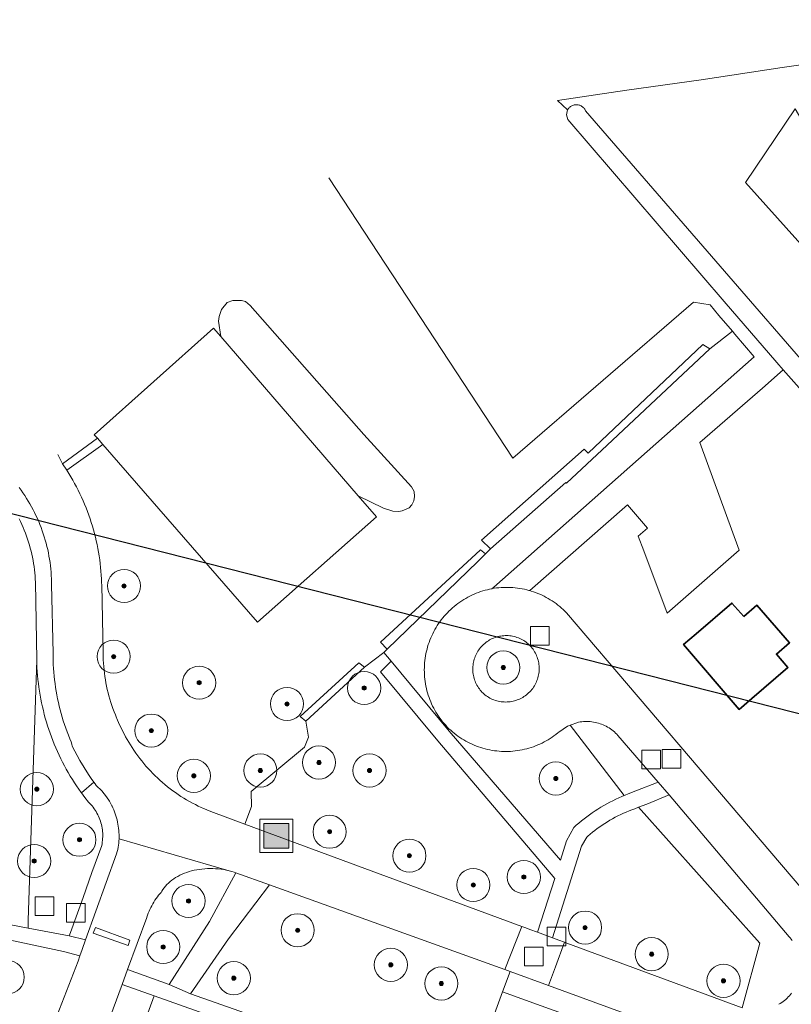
# Model space of a CAD drawing. Extents: x 154222 to 160093, y 456746 to 462495.
# Tile 235 of 254: x 158689 to 158782, y 461291 to 461410. Entities that reach past the tile are written whole.
import ezdxf

# ---------------------------------------------------------------- set-up
doc = ezdxf.new("R2010")
doc.units = 0
doc.header["$LTSCALE"] = 0.75
doc.layers.get('0').update_dxf_attribs({"linetype": 'CONTINUOUS'})
doc.layers.get('DEFPOINTS').update_dxf_attribs({"linetype": 'CONTINUOUS'})
for name, color, linetype, lineweight in [('B-XX-GR-BEPLANTING_CULTUUR_BODEMBEDEKKER-GV', 252, 'CONTINUOUS', 18), ('B-XX-GR-BEPLANTING_CULTUUR_BOSPLANTSOEN-GV', 252, 'CONTINUOUS', 18), ('B-XX-GR-BEPLANTING_CULTUUR_HEESTERS-GV', 252, 'CONTINUOUS', 18), ('B-XX-GR-BOOM-S', 252, 'CONTINUOUS', 25), ('B-XX-GR-HAAG-GV', 252, 'CONTINUOUS', 13), ('B-XX-IE-MEUBILAIR_WEGMEUBILAIR-S', 252, 'CONTINUOUS', 25), ('B-XX-OG-BEBOUWING-GV', 6, 'CONTINUOUS', 35), ('B-XX-OG-TERREIN_CULTUURSCHEIDING-GV', 252, 'CONTINUOUS', 18), ('B-XX-OG-TERREIN_ERF-GV', 252, 'CONTINUOUS', 18), ('B-XX-OG-WATER_GREPPEL-GV', 252, 'CONTINUOUS', 18), ('B-XX-RI-GWA_RIOOLPUT-S', 252, 'CONTINUOUS', 25), ('B-XX-VH-VERHARDING_BETON-GV', 252, 'CONTINUOUS', 18), ('B-XX-VH-VERHARDING_BETONSTRAATSTEEN-GV', 252, 'CONTINUOUS', 18), ('B-XX-VH-VERHARDING_STRAATBAKSTEEN-GV', 252, 'CONTINUOUS', 18), ('B-XX-VH-VERHARDING_TEGEL-GV', 252, 'CONTINUOUS', 18)]:
    doc.layers.add(name, color=color, linetype=linetype, lineweight=lineweight)

# ---------------------------------------------------------------- blocks, each defined once
blk = doc.blocks.new('SIE-WEG_AFVALBAK-SO')
at = {"linetype": 'ByBlock', "lineweight": 18}
h = blk.add_hatch(color=0, dxfattribs=at)
h.dxf.hatch_style = 1
h.paths.add_polyline_path([(-1.5, -1.5), (1.5, -1.5), (1.5, 1.5), (-1.5, 1.5)])
at = {"color": 0, "linetype": 'ByBlock', "lineweight": 18}
for points in [[(-2, -2), (2, -2), (2, 2), (-2, 2)], [(-1.5, -1.5), (1.5, -1.5), (1.5, 1.5), (-1.5, 1.5)]]:
    blk.add_lwpolyline(points, close=True, dxfattribs=at)
blk = doc.blocks.new('SRI-PUT_INSPECTIEPUT_RIOOLPUT-SO')
at = {"color": 0, "linetype": 'ByBlock', "lineweight": 18}
blk.add_lwpolyline([(-1.125, -1.125), (1.125, -1.125), (1.125, 1.125), (-1.125, 1.125)], close=True, dxfattribs=at)
blk = doc.blocks.new('SGR-BOOM_01-SO')
at = {"linetype": 'ByBlock', "lineweight": 18}
h = blk.add_hatch(color=0, dxfattribs=at)
h.dxf.hatch_style = 1
edge = h.paths.add_edge_path()
edge.add_arc((0, 0), 0.25, 0, 360)
at = {"color": 0, "linetype": 'ByBlock', "lineweight": 18}
for radius in [2, 0.25]:
    blk.add_circle((0, 0), radius, dxfattribs=at)

msp = doc.modelspace()

# ---------------------------------------------------------------- linework, layer by layer
at = {"layer": 'B-XX-GR-BEPLANTING_CULTUUR_BODEMBEDEKKER-GV'}
for points in [[(158745.525, 461345.448), (158744.927, 461345.941), (158732.844, 461334.767), (158733.654, 461333.922), (158744.577, 461344.529)], [(158730.901, 461331.775), (158730.24, 461332.296), (158723.156, 461325.821), (158723.818, 461325.231)]]:
    msp.add_lwpolyline(points, close=True, dxfattribs=at)
at = {"layer": 'B-XX-GR-BEPLANTING_CULTUUR_BOSPLANTSOEN-GV'}
for points in [[(158790.552, 461405.477), (158781.326, 461404.156), (158771.542, 461402.663), (158762.594, 461401.397), (158754.209, 461400.15), (158755.439, 461399.037), (158755.46, 461399.074), (158755.513, 461399.157), (158755.573, 461399.234), (158755.639, 461399.306), (158755.71, 461399.373), (158755.787, 461399.434), (158755.868, 461399.488), (158755.954, 461399.536), (158756.043, 461399.576), (158756.135, 461399.609), (158756.23, 461399.634), (158756.326, 461399.652), (158756.424, 461399.661), (158756.521, 461399.663), (158756.619, 461399.657), (158756.716, 461399.642), (158756.811, 461399.62), (158756.904, 461399.59), (158756.995, 461399.553), (158757.082, 461399.508), (158757.165, 461399.456), (158757.244, 461399.398), (158757.317, 461399.334), (158757.385, 461399.263), (158757.447, 461399.188), (158757.503, 461399.107), (158757.552, 461399.022), (158757.594, 461398.934), (158846.225, 461296.702)], [(159108.794, 461210.039), (159103.402, 461215.606), (159050.954, 461232.076), (159000, 461252.734), (158920.846, 461283.67), (158861.594, 461306.378), (158856.756, 461309.333), (158851.31, 461314.341), (158828.127, 461344.467), (158792.298, 461383.121), (158782.9, 461399.167), (158776.904, 461390.27), (158826.386, 461335.159), (158837.887, 461320.488), (158848.481, 461306.119), (158851.808, 461303.343), (158857.13, 461300.329), (158895.341, 461285.451), (158935.305, 461270.877), (159000, 461245.034), (159028.24, 461233.668), (159085.216, 461213.418), (159101.217, 461206.793), (159105.167, 461202.959)], [(159085.997, 460912.437), (159086.795, 460938.936), (159088.881, 460953.949), (159093.19, 460968.083), (159094.021, 461000), (159094.967, 461036.293), (159098.32, 461097.672), (159105.509, 461168.318), (159106.996, 461193.392), (159105.167, 461202.959), (159101.217, 461206.793), (159085.216, 461213.418), (159028.24, 461233.668), (159000, 461245.034), (158935.305, 461270.877), (158895.341, 461285.451), (158857.13, 461300.329), (158851.808, 461303.343), (158848.481, 461306.119), (158837.887, 461320.488), (158826.386, 461335.159), (158776.904, 461390.27), (158782.9, 461399.167)], [(158696.284, 461266.937), (158705.508, 461292.097), (158701.631, 461293.453), (158695.236, 461276.15)]]:
    msp.add_lwpolyline(points, dxfattribs=at)
at = {"layer": 'B-XX-GR-BEPLANTING_CULTUUR_HEESTERS-GV'}
for points in [[(158748.262, 461335.567), (158748.082, 461335.574), (158747.902, 461335.573), (158747.723, 461335.563), (158747.544, 461335.546), (158747.366, 461335.521), (158747.189, 461335.488), (158747.014, 461335.447), (158746.841, 461335.398), (158746.67, 461335.342), (158746.502, 461335.278), (158746.337, 461335.207), (158746.176, 461335.128), (158746.017, 461335.042), (158745.863, 461334.95), (158745.714, 461334.85), (158745.569, 461334.745), (158745.428, 461334.632), (158745.293, 461334.514), (158745.163, 461334.389), (158745.039, 461334.26), (158744.921, 461334.124), (158744.808, 461333.984), (158744.703, 461333.838), (158744.604, 461333.688), (158744.511, 461333.534), (158744.426, 461333.376), (158744.347, 461333.214), (158744.276, 461333.049), (158744.213, 461332.881), (158744.157, 461332.71), (158744.108, 461332.537), (158744.067, 461332.362), (158744.034, 461332.185), (158744.01, 461332.008), (158743.992, 461331.829), (158743.983, 461331.649), (158743.982, 461331.469), (158743.989, 461331.29), (158744.004, 461331.111), (158744.027, 461330.932), (158744.058, 461330.755), (158744.096, 461330.58), (158744.143, 461330.406), (158744.197, 461330.235), (158744.258, 461330.066), (158744.328, 461329.9), (158744.404, 461329.737), (158744.488, 461329.578), (158744.578, 461329.423), (158744.676, 461329.272), (158744.78, 461329.125), (158744.89, 461328.983), (158745.007, 461328.847), (158745.129, 461328.715), (158745.182, 461328.662), (158745.315, 461328.541), (158745.453, 461328.426), (158745.597, 461328.318), (158745.744, 461328.216), (158745.897, 461328.12), (158746.053, 461328.032), (158746.213, 461327.951), (158746.377, 461327.876), (158746.544, 461327.809), (158746.713, 461327.75), (158746.885, 461327.698), (158747.06, 461327.654), (158747.236, 461327.618), (158747.413, 461327.589), (158747.591, 461327.569), (158747.771, 461327.556), (158747.95, 461327.552), (158748.13, 461327.556), (158748.309, 461327.567), (158748.488, 461327.586), (158748.666, 461327.614), (158748.842, 461327.649), (158749.016, 461327.692), (158749.188, 461327.743), (158749.358, 461327.801), (158749.526, 461327.867), (158749.69, 461327.94), (158749.85, 461328.021), (158750.007, 461328.108), (158750.16, 461328.203), (158750.309, 461328.304), (158750.452, 461328.412), (158750.591, 461328.526), (158750.725, 461328.646), (158750.853, 461328.772), (158750.871, 461328.79), (158750.993, 461328.922), (158751.108, 461329.06), (158751.218, 461329.202), (158751.321, 461329.35), (158751.417, 461329.501), (158751.506, 461329.657), (158751.589, 461329.817), (158751.664, 461329.98), (158751.732, 461330.146), (158751.792, 461330.315), (158751.845, 461330.487), (158751.89, 461330.661), (158751.928, 461330.837), (158751.957, 461331.014), (158751.979, 461331.192), (158751.992, 461331.371), (158751.998, 461331.551), (158751.996, 461331.731), (158751.985, 461331.91), (158751.967, 461332.089), (158751.941, 461332.266), (158751.907, 461332.443), (158751.865, 461332.618), (158751.815, 461332.79), (158751.758, 461332.96), (158751.693, 461333.128), (158751.621, 461333.293), (158751.541, 461333.454), (158751.455, 461333.611), (158751.361, 461333.765), (158751.261, 461333.914), (158751.154, 461334.058), (158751.041, 461334.198), (158750.922, 461334.332), (158750.797, 461334.461), (158750.666, 461334.584), (158750.569, 461334.669), (158750.427, 461334.779), (158750.28, 461334.883), (158750.129, 461334.98), (158749.974, 461335.071), (158749.815, 461335.154), (158749.652, 461335.23), (158749.486, 461335.299), (158749.317, 461335.361), (158749.145, 461335.415), (158748.972, 461335.461), (158748.796, 461335.499), (158748.619, 461335.53), (158748.441, 461335.552)], [(158757.966, 461325.199), (158757.765, 461325.205), (158757.563, 461325.202), (158757.362, 461325.192), (158757.162, 461325.173), (158756.962, 461325.147), (158756.764, 461325.113), (158756.649, 461325.089), (158755.725, 461324.759), (158762.255, 461316.262), (158762.371, 461316.31), (158762.751, 461316.461), (158763.653, 461316.815), (158766.359, 461317.878), (158761.506, 461323.512), (158761.369, 461323.659), (158761.226, 461323.801), (158761.078, 461323.938), (158760.924, 461324.068), (158760.766, 461324.192), (158760.602, 461324.309), (158760.434, 461324.42), (158760.262, 461324.524), (158760.086, 461324.622), (158759.906, 461324.712), (158759.722, 461324.795), (158759.536, 461324.87), (158759.346, 461324.939), (158759.154, 461324.999), (158758.96, 461325.052), (158758.764, 461325.097), (158758.566, 461325.135), (158758.367, 461325.164), (158758.167, 461325.186)], [(158712.595, 461307.445), (158712.265, 461307.449), (158711.936, 461307.441), (158711.609, 461307.423), (158711.285, 461307.393), (158710.964, 461307.352), (158710.647, 461307.3), (158710.336, 461307.237), (158710.03, 461307.163), (158709.73, 461307.079), (158709.438, 461306.984), (158709.153, 461306.879), (158708.877, 461306.764), (158708.61, 461306.639), (158708.353, 461306.505), (158708.106, 461306.362), (158707.87, 461306.21), (158707.645, 461306.049), (158707.433, 461305.881), (158707.232, 461305.705), (158707.045, 461305.522), (158706.871, 461305.332), (158706.711, 461305.135), (158706.565, 461304.933), (158706.433, 461304.725), (158706.341, 461304.559), (158706.212, 461304.416), (158706.051, 461304.223), (158705.895, 461304.026), (158705.746, 461303.823), (158705.603, 461303.616), (158705.467, 461303.405), (158705.338, 461303.189), (158705.215, 461302.969), (158705.1, 461302.746), (158704.992, 461302.519), (158704.891, 461302.288), (158704.797, 461302.055), (158704.711, 461301.819), (158704.633, 461301.58), (158704.624, 461301.551), (158702.297, 461295.257), (158707.328, 461293.456), (158712.185, 461301.05), (158715.358, 461306.951), (158715.188, 461307.013), (158714.876, 461307.105), (158714.558, 461307.186), (158714.237, 461307.256), (158713.913, 461307.316), (158713.585, 461307.365), (158713.256, 461307.403), (158712.926, 461307.429)]]:
    msp.add_lwpolyline(points, close=True, dxfattribs=at)
for points in [[(158782.568, 461298.745), (158782.444, 461298.91), (158782.313, 461299.069), (158782.177, 461299.223), (158767.699, 461316.329), (158764.98, 461315.242), (158764.01, 461314.855), (158778.651, 461298.437), (158776.526, 461290.645)], [(158780.943, 461291.062), (158781.119, 461291.169), (158781.29, 461291.282), (158781.457, 461291.402), (158781.62, 461291.529), (158781.777, 461291.662), (158781.929, 461291.801), (158782.075, 461291.945), (158782.216, 461292.095), (158782.35, 461292.251), (158782.479, 461292.412)]]:
    msp.add_lwpolyline(points, dxfattribs=at)
at = {"layer": 'B-XX-GR-HAAG-GV'}
msp.add_lwpolyline([(158730.901, 461331.775), (158730.24, 461332.296), (158723.156, 461325.821), (158723.818, 461325.231)], close=True, dxfattribs=at)
at = {"layer": 'B-XX-OG-BEBOUWING-GV'}
msp.add_lwpolyline([(158776.704, 461337.865), (158775.279, 461339.502), (158770.947, 461335.787), (158769.431, 461334.482), (158776.157, 461326.67), (158777.673, 461327.975), (158782.041, 461331.734), (158780.643, 461333.34), (158782.227, 461334.718), (158778.288, 461339.244)], close=True, dxfattribs=at)
at = {"layer": 'B-XX-OG-TERREIN_CULTUURSCHEIDING-GV'}
for points in [[(158693.882, 461357.414), (158694.44, 461356.319), (158698.662, 461359.387), (158698.277, 461359.824), (158712.687, 461372.665), (158713.547, 461371.669), (158713.272, 461373.533), (158713.35, 461374.073), (158713.63, 461374.926), (158714.31, 461375.779), (158715.005, 461376.022), (158716.069, 461376.032), (158716.546, 461375.884), (158717.11, 461375.415), (158730.833, 461359.829), (158736.582, 461353.532), (158736.895, 461352.954), (158736.951, 461352.344), (158736.881, 461351.859), (158736.639, 461351.358), (158736.288, 461350.982), (158735.459, 461350.652), (158735.068, 461350.55), (158734.341, 461350.604), (158733.222, 461350.962), (158730.155, 461352.444), (158732.349, 461349.904), (158717.989, 461337.202), (158699.321, 461358.657), (158694.949, 461355.553), (158694.965, 461355.528), (158695.211, 461355.135), (158695.45, 461354.738), (158695.682, 461354.336), (158695.908, 461353.93), (158696.126, 461353.521), (158696.337, 461353.108), (158696.541, 461352.691), (158696.738, 461352.271), (158696.928, 461351.848), (158697.11, 461351.421), (158697.285, 461350.991), (158697.453, 461350.559), (158697.613, 461350.123), (158697.765, 461349.685), (158697.91, 461349.244), (158698.047, 461348.801), (158698.177, 461348.355), (158698.299, 461347.908), (158698.413, 461347.458), (158698.519, 461347.006), (158698.618, 461346.553), (158698.708, 461346.098), (158698.791, 461345.641), (158698.866, 461345.184), (158698.933, 461344.725), (158698.993, 461344.264), (158699.044, 461343.803), (158699.087, 461343.341), (158699.122, 461342.879), (158699.15, 461342.416), (158699.169, 461341.952), (158699.201, 461341.718), (158699.34, 461333.444), (158699.347, 461333.042), (158699.362, 461332.641), (158699.385, 461332.24), (158699.416, 461331.84), (158699.455, 461331.44), (158699.501, 461331.041), (158699.556, 461330.643), (158699.619, 461330.246), (158699.689, 461329.851), (158699.768, 461329.457), (158699.854, 461329.065), (158699.948, 461328.674), (158700.05, 461328.286), (158700.159, 461327.9), (158700.277, 461327.515), (158700.402, 461327.134), (158700.534, 461326.754), (158700.674, 461326.378), (158700.821, 461326.004), (158700.976, 461325.634), (158701.004, 461325.569), (158701.094, 461325.355), (158701.209, 461325.078), (158702.051, 461323.355), (158703.054, 461321.721), (158703.283, 461321.392), (158703.518, 461321.068), (158703.76, 461320.749), (158704.008, 461320.435), (158704.262, 461320.126), (158704.522, 461319.821), (158704.788, 461319.522), (158705.061, 461319.229), (158705.339, 461318.941), (158705.622, 461318.658), (158705.912, 461318.382), (158706.207, 461318.111), (158706.507, 461317.846), (158706.812, 461317.587), (158707.123, 461317.334), (158707.438, 461317.088), (158707.759, 461316.848), (158708.084, 461316.614), (158708.413, 461316.387), (158708.748, 461316.166), (158709.086, 461315.953), (158709.429, 461315.746), (158709.776, 461315.546), (158710.126, 461315.353), (158710.481, 461315.166), (158710.839, 461314.988), (158711.201, 461314.816), (158711.389, 461314.73), (158711.864, 461314.524), (158712.344, 461314.33), (158716.455, 461312.813), (158717.283, 461314.937), (158717.205, 461316.737), (158723.668, 461322.09), (158724.159, 461323.328), (158723.818, 461325.231), (158723.156, 461325.821), (158730.24, 461332.296), (158730.901, 461331.775), (158733.243, 461333.523), (158733.654, 461333.922), (158732.844, 461334.767), (158744.927, 461345.941), (158745.525, 461345.448), (158746.127, 461346.032), (158745.033, 461347.072), (158757.417, 461358.08), (158757.902, 461357.612), (158759.475, 461359.065), (158771.766, 461370.726), (158772.601, 461370.17), (158775.326, 461372.319), (158773.707, 461374.208), (158772.635, 461375.499), (158770.653, 461375.829), (158748.809, 461356.99), (158726.61, 461390.832)], [(158688.014, 461300.687), (158690.282, 461300.263), (158690.312, 461301.188), (158691.323, 461332.649), (158691.172, 461342.017), (158691.156, 461342.396), (158691.132, 461342.775), (158691.099, 461343.153), (158691.059, 461343.53), (158691.011, 461343.907), (158690.955, 461344.282), (158690.891, 461344.656), (158690.819, 461345.029), (158690.74, 461345.4), (158690.652, 461345.769), (158690.557, 461346.136), (158690.454, 461346.501), (158690.344, 461346.864), (158690.225, 461347.225), (158690.1, 461347.583), (158689.966, 461347.938), (158689.826, 461348.291), (158689.677, 461348.64), (158689.522, 461348.986), (158689.359, 461349.329), (158689.189, 461349.668)], [(158691.244, 461283.229), (158696.317, 461296.272), (158696.541, 461296.931), (158694.574, 461297.453), (158687.956, 461298.83)]]:
    msp.add_lwpolyline(points, dxfattribs=at)
for points in [[(158775.624, 461371.971), (158775.326, 461372.319), (158772.601, 461370.17), (158760.206, 461358.579), (158755.31, 461353.984), (158755.233, 461354.05), (158746.127, 461346.032), (158745.525, 461345.448), (158744.577, 461344.529), (158733.654, 461333.922), (158733.243, 461333.523), (158734.111, 461332.471), (158741.145, 461324.016), (158754.561, 461308.454), (158755.283, 461310.793), (158756.182, 461312.406), (158756.479, 461312.671), (158756.79, 461312.938), (158757.105, 461313.199), (158757.426, 461313.453), (158757.751, 461313.701), (158758.082, 461313.942), (158758.416, 461314.177), (158758.756, 461314.406), (158759.1, 461314.628), (158759.448, 461314.843), (158759.8, 461315.051), (158760.157, 461315.252), (158760.517, 461315.446), (158760.881, 461315.634), (158761.248, 461315.814), (158761.619, 461315.986), (158761.993, 461316.152), (158762.255, 461316.262), (158755.725, 461324.759), (158755.426, 461324.652), (158754.354, 461323.918), (158754.234, 461323.818), (158754.013, 461323.643), (158753.788, 461323.474), (158753.557, 461323.312), (158753.323, 461323.156), (158753.084, 461323.007), (158752.841, 461322.865), (158752.594, 461322.73), (158752.343, 461322.602), (158752.089, 461322.481), (158751.831, 461322.368), (158751.57, 461322.262), (158751.306, 461322.163), (158751.04, 461322.072), (158750.771, 461321.988), (158750.5, 461321.912), (158750.227, 461321.844), (158749.952, 461321.783), (158749.675, 461321.731), (158749.397, 461321.686), (158749.118, 461321.649), (158748.838, 461321.62), (158748.557, 461321.6), (158748.276, 461321.587), (158747.994, 461321.582), (158747.713, 461321.585), (158747.431, 461321.596), (158747.15, 461321.615), (158746.87, 461321.642), (158746.591, 461321.677), (158746.313, 461321.72), (158746.036, 461321.771), (158745.76, 461321.829), (158745.486, 461321.896), (158745.215, 461321.97), (158744.946, 461322.052), (158744.679, 461322.141), (158744.414, 461322.238), (158744.153, 461322.343), (158743.894, 461322.455), (158743.639, 461322.574), (158743.388, 461322.701), (158743.14, 461322.834), (158742.896, 461322.975), (158742.656, 461323.122), (158742.42, 461323.276), (158742.189, 461323.437), (158741.962, 461323.604), (158741.741, 461323.778), (158741.524, 461323.958), (158741.313, 461324.144), (158741.107, 461324.335), (158740.906, 461324.533), (158740.713, 461324.74), (158740.527, 461324.951), (158740.346, 461325.168), (158740.172, 461325.391), (158740.004, 461325.617), (158739.842, 461325.849), (158739.688, 461326.085), (158739.54, 461326.326), (158739.398, 461326.57), (158739.264, 461326.818), (158739.137, 461327.07), (158739.017, 461327.326), (158738.904, 461327.585), (158738.799, 461327.847), (158738.701, 461328.112), (158738.611, 461328.379), (158738.528, 461328.649), (158738.453, 461328.921), (158738.386, 461329.196), (158738.326, 461329.472), (158738.275, 461329.749), (158738.231, 461330.028), (158738.195, 461330.308), (158738.167, 461330.589), (158738.147, 461330.871), (158738.135, 461331.153), (158738.132, 461331.435), (158738.136, 461331.717), (158738.148, 461331.999), (158738.168, 461332.281), (158738.196, 461332.562), (158738.232, 461332.842), (158738.276, 461333.121), (158738.328, 461333.399), (158738.387, 461333.675), (158738.455, 461333.949), (158738.53, 461334.221), (158738.613, 461334.491), (158738.703, 461334.758), (158738.801, 461335.023), (158738.907, 461335.285), (158739.019, 461335.544), (158739.139, 461335.799), (158739.267, 461336.051), (158739.401, 461336.299), (158739.543, 461336.544), (158739.691, 461336.784), (158739.846, 461337.02), (158740.008, 461337.252), (158740.176, 461337.479), (158740.35, 461337.701), (158740.531, 461337.917), (158740.718, 461338.129), (158740.91, 461338.335), (158741.109, 461338.536), (158741.313, 461338.731), (158741.522, 461338.921), (158741.737, 461339.104), (158741.957, 461339.281), (158742.182, 461339.452), (158742.411, 461339.616), (158742.646, 461339.774), (158742.884, 461339.925), (158743.127, 461340.069), (158743.374, 461340.207), (158743.624, 461340.337), (158743.878, 461340.46), (158744.135, 461340.576), (158744.396, 461340.685), (158744.66, 461340.786), (158744.926, 461340.879), (158745.195, 461340.965), (158745.466, 461341.044), (158745.74, 461341.114), (158746.015, 461341.177), (158746.292, 461341.232), (158746.325, 461341.238), (158746.532, 461341.421), (158777.97, 461369.232)], [(158691.337, 461332.173), (158691.323, 461332.649), (158690.312, 461301.188), (158690.282, 461300.263), (158695.252, 461299.335), (158695.388, 461299.714), (158696.918, 461303.965), (158697.994, 461306.954), (158699.174, 461310.231), (158699.215, 461310.439), (158699.248, 461310.649), (158699.273, 461310.86), (158699.29, 461311.071), (158699.299, 461311.284), (158699.3, 461311.496), (158699.293, 461311.708), (158699.278, 461311.92), (158699.255, 461312.131), (158699.224, 461312.341), (158699.185, 461312.55), (158699.139, 461312.757), (158699.085, 461312.962), (158699.023, 461313.165), (158698.953, 461313.366), (158698.876, 461313.563), (158698.791, 461313.758), (158698.699, 461313.95), (158698.6, 461314.138), (158698.495, 461314.321), (158698.382, 461314.501), (158698.262, 461314.677), (158698.136, 461314.848), (158698.004, 461315.014), (158697.865, 461315.174), (158697.721, 461315.33), (158697.582, 461315.469), (158697.142, 461316.03), (158696.717, 461316.601), (158696.692, 461316.635), (158696.417, 461317.023), (158696.147, 461317.416), (158695.885, 461317.814), (158695.629, 461318.216), (158695.38, 461318.622), (158695.138, 461319.032), (158694.902, 461319.446), (158694.674, 461319.864), (158694.453, 461320.286), (158694.238, 461320.712), (158694.032, 461321.141), (158693.832, 461321.573), (158693.639, 461322.009), (158693.454, 461322.448), (158693.277, 461322.89), (158693.106, 461323.335), (158692.944, 461323.783), (158692.788, 461324.233), (158692.641, 461324.686), (158692.501, 461325.141), (158692.368, 461325.599), (158692.244, 461326.059), (158692.127, 461326.521), (158692.017, 461326.984), (158691.916, 461327.45), (158691.823, 461327.917), (158691.737, 461328.386), (158691.659, 461328.856), (158691.589, 461329.327), (158691.527, 461329.799), (158691.473, 461330.273), (158691.427, 461330.747), (158691.389, 461331.222), (158691.359, 461331.697)], [(158734.111, 461332.471), (158733.243, 461333.523), (158730.901, 461331.775), (158723.818, 461325.231), (158724.159, 461323.328), (158723.668, 461322.09), (158717.205, 461316.737), (158717.283, 461314.937), (158716.455, 461312.813), (158749.921, 461300.464), (158750.396, 461300.288), (158750.872, 461300.112), (158751.781, 461299.777), (158753.889, 461306.261), (158739.771, 461322.885), (158732.844, 461331.212)], [(158778.651, 461298.437), (158764.01, 461314.855), (158763.538, 461314.666), (158763.193, 461314.543), (158762.851, 461314.411), (158762.512, 461314.273), (158762.176, 461314.127), (158761.843, 461313.974), (158761.514, 461313.814), (158761.188, 461313.646), (158760.866, 461313.472), (158760.548, 461313.29), (158760.234, 461313.102), (158759.924, 461312.906), (158759.619, 461312.704), (158759.318, 461312.496), (158759.021, 461312.281), (158758.73, 461312.059), (158758.443, 461311.831), (158758.161, 461311.597), (158757.885, 461311.357), (158757.758, 461311.243), (158757.113, 461310.147), (158753.626, 461299.095), (158754.363, 461298.823), (158755.046, 461298.571), (158755.35, 461298.459), (158776.526, 461290.645)], [(158747.288, 461295.478), (158719.447, 461305.482), (158714.494, 461298.982), (158709.883, 461292.329), (158743.211, 461280.6), (158747.591, 461292.574), (158748.491, 461295.037), (158747.837, 461295.277)]]:
    msp.add_lwpolyline(points, close=True, dxfattribs=at)
at = {"layer": 'B-XX-OG-TERREIN_ERF-GV'}
for points in [[(158828.222, 461315.019), (158781.464, 461367.646), (158778.952, 461365.459), (158771.383, 461358.875), (158776.156, 461345.869), (158767.463, 461338.264), (158764.627, 461345.805), (158763.955, 461347.593), (158765.087, 461348.546), (158762.672, 461351.351), (158750.858, 461341.006), (158751.037, 461340.953), (158751.306, 461340.866), (158751.572, 461340.771), (158751.835, 461340.669), (158752.095, 461340.56), (158752.352, 461340.443), (158752.606, 461340.318), (158752.856, 461340.187), (158753.102, 461340.049), (158753.344, 461339.903), (158753.582, 461339.751), (158753.815, 461339.593), (158754.044, 461339.427), (158754.268, 461339.256), (158754.488, 461339.078), (158754.702, 461338.894), (158754.91, 461338.703), (158755.114, 461338.508), (158755.29, 461338.328), (158789.903, 461297.76)], [(158718.291, 461287.553), (158705.508, 461292.097), (158696.284, 461266.937)]]:
    msp.add_lwpolyline(points, dxfattribs=at)
msp.add_lwpolyline([(158777.673, 461327.975), (158776.157, 461326.67), (158769.431, 461334.482), (158770.947, 461335.787), (158775.279, 461339.502), (158776.704, 461337.865), (158778.288, 461339.244), (158782.227, 461334.718), (158780.643, 461333.34), (158782.041, 461331.734)], close=True, dxfattribs=at)
at = {"layer": 'B-XX-OG-WATER_GREPPEL-GV'}
msp.add_lwpolyline([(158846.225, 461296.702), (158757.594, 461398.934), (158757.552, 461399.022), (158757.503, 461399.107), (158757.447, 461399.188), (158757.385, 461399.263), (158757.317, 461399.334), (158757.244, 461399.398), (158757.165, 461399.456), (158757.082, 461399.508), (158756.995, 461399.553), (158756.904, 461399.59), (158756.811, 461399.62), (158756.716, 461399.642), (158756.619, 461399.657), (158756.521, 461399.663), (158756.424, 461399.661), (158756.326, 461399.652), (158756.23, 461399.634), (158756.135, 461399.609), (158756.043, 461399.576), (158755.954, 461399.536), (158755.868, 461399.488), (158755.787, 461399.434), (158755.71, 461399.373), (158755.639, 461399.306), (158755.573, 461399.234), (158755.513, 461399.157), (158755.46, 461399.074), (158755.439, 461399.037), (158755.295, 461398.446), (158755.46, 461397.861), (158774.335, 461375.908), (158780.684, 461368.524), (158781.462, 461367.648), (158781.464, 461367.646), (158828.222, 461315.019)], dxfattribs=at)
at = {"layer": 'B-XX-VH-VERHARDING_BETON-GV'}
msp.add_lwpolyline([(158713.547, 461371.669), (158712.687, 461372.665), (158698.277, 461359.824), (158698.662, 461359.387), (158699.321, 461358.657), (158717.989, 461337.202), (158732.349, 461349.904), (158730.155, 461352.444)], close=True, dxfattribs=at)
at = {"layer": 'B-XX-VH-VERHARDING_BETONSTRAATSTEEN-GV'}
for points in [[(158689.199, 461353.442), (158689.433, 461353.123), (158689.661, 461352.8), (158689.883, 461352.472), (158690.097, 461352.14), (158690.305, 461351.803), (158690.506, 461351.463), (158690.701, 461351.118), (158690.888, 461350.77), (158691.068, 461350.417), (158691.241, 461350.062), (158691.406, 461349.702), (158691.565, 461349.34), (158691.716, 461348.974), (158691.859, 461348.606), (158691.995, 461348.234), (158692.124, 461347.86), (158692.245, 461347.484), (158692.358, 461347.105), (158692.464, 461346.723), (158692.562, 461346.34), (158692.652, 461345.955), (158692.734, 461345.568), (158692.808, 461345.18), (158692.875, 461344.79), (158692.934, 461344.399), (158692.985, 461344.006), (158693.027, 461343.613), (158693.062, 461343.219), (158693.089, 461342.824), (158693.108, 461342.429), (158693.119, 461342.034), (158693.126, 461341.734), (158693.301, 461333.454), (158693.302, 461332.992), (158693.312, 461332.531), (158693.329, 461332.07), (158693.354, 461331.609), (158693.388, 461331.149), (158693.429, 461330.689), (158693.479, 461330.23), (158693.536, 461329.772), (158693.601, 461329.315), (158693.674, 461328.859), (158693.755, 461328.405), (158693.844, 461327.952), (158693.94, 461327.501), (158694.045, 461327.051), (158694.157, 461326.604), (158694.277, 461326.158), (158694.405, 461325.714), (158694.54, 461325.273), (158694.683, 461324.834), (158694.834, 461324.398), (158694.992, 461323.964), (158695.157, 461323.534), (158695.33, 461323.106), (158695.484, 461322.743), (158695.563, 461322.454), (158695.623, 461322.232), (158696.548, 461320.492), (158697.582, 461318.814), (158697.905, 461318.334), (158698.238, 461317.86), (158698.376, 461317.669), (158698.515, 461317.48), (158699.171, 461316.831), (158699.749, 461316.112), (158700.098, 461315.581), (158700.405, 461315.025), (158700.422, 461314.99), (158700.532, 461314.76), (158700.635, 461314.526), (158700.73, 461314.289), (158700.818, 461314.049), (158700.898, 461313.806), (158700.97, 461313.562), (158701.035, 461313.315), (158701.092, 461313.066), (158701.141, 461312.815), (158701.183, 461312.563), (158701.216, 461312.31), (158701.242, 461312.056), (158701.259, 461311.801), (158701.269, 461311.546), (158701.27, 461311.29), (158701.264, 461311.035), (158714.558, 461307.186), (158714.876, 461307.105), (158715.188, 461307.013), (158715.358, 461306.951), (158719.447, 461305.482), (158747.288, 461295.478), (158747.837, 461295.277), (158749.921, 461300.464), (158716.455, 461312.813), (158712.344, 461314.33), (158711.864, 461314.524), (158711.389, 461314.73), (158711.201, 461314.816), (158710.839, 461314.988), (158710.481, 461315.166), (158710.126, 461315.353), (158709.776, 461315.546), (158709.429, 461315.746), (158709.086, 461315.953), (158708.748, 461316.166), (158708.413, 461316.387), (158708.084, 461316.614), (158707.759, 461316.848), (158707.438, 461317.088), (158707.123, 461317.334), (158706.812, 461317.587), (158706.507, 461317.846), (158706.207, 461318.111), (158705.912, 461318.382), (158705.622, 461318.658), (158705.339, 461318.941), (158705.061, 461319.229), (158704.788, 461319.522), (158704.522, 461319.821), (158704.262, 461320.126), (158704.008, 461320.435), (158703.76, 461320.749), (158703.518, 461321.068), (158703.283, 461321.392), (158703.054, 461321.721), (158702.051, 461323.355), (158701.209, 461325.078), (158701.094, 461325.355), (158701.004, 461325.569), (158700.976, 461325.634), (158700.821, 461326.004), (158700.674, 461326.378), (158700.534, 461326.754), (158700.402, 461327.134), (158700.277, 461327.515), (158700.159, 461327.9), (158700.05, 461328.286), (158699.948, 461328.674), (158699.854, 461329.065), (158699.768, 461329.457), (158699.689, 461329.851), (158699.619, 461330.246), (158699.556, 461330.643), (158699.501, 461331.041), (158699.455, 461331.44), (158699.416, 461331.84), (158699.385, 461332.24), (158699.362, 461332.641), (158699.347, 461333.042), (158699.34, 461333.444), (158699.201, 461341.718), (158699.169, 461341.952), (158699.15, 461342.416), (158699.122, 461342.879), (158699.087, 461343.341), (158699.044, 461343.803), (158698.993, 461344.264), (158698.933, 461344.725), (158698.866, 461345.184), (158698.791, 461345.641), (158698.708, 461346.098), (158698.618, 461346.553), (158698.519, 461347.006), (158698.413, 461347.458), (158698.299, 461347.908), (158698.177, 461348.355), (158698.047, 461348.801), (158697.91, 461349.244), (158697.765, 461349.685), (158697.613, 461350.123), (158697.453, 461350.559), (158697.285, 461350.991), (158697.11, 461351.421), (158696.928, 461351.848), (158696.738, 461352.271), (158696.541, 461352.691), (158696.337, 461353.108), (158696.126, 461353.521), (158695.908, 461353.93), (158695.682, 461354.336), (158695.45, 461354.738), (158695.211, 461355.135), (158694.965, 461355.528), (158694.949, 461355.553), (158694.44, 461356.319), (158693.882, 461357.414)], [(158789.903, 461297.76), (158755.29, 461338.328), (158755.114, 461338.508), (158754.91, 461338.703), (158754.702, 461338.894), (158754.488, 461339.078), (158754.268, 461339.256), (158754.044, 461339.427), (158753.815, 461339.593), (158753.582, 461339.751), (158753.344, 461339.903), (158753.102, 461340.049), (158752.856, 461340.187), (158752.606, 461340.318), (158752.352, 461340.443), (158752.095, 461340.56), (158751.835, 461340.669), (158751.572, 461340.771), (158751.306, 461340.866), (158751.037, 461340.953), (158750.858, 461341.006), (158750.766, 461341.033), (158750.493, 461341.104), (158750.218, 461341.168), (158749.942, 461341.225), (158749.663, 461341.273), (158749.384, 461341.313), (158749.104, 461341.346), (158748.822, 461341.37), (158748.541, 461341.387), (158748.258, 461341.396), (158747.976, 461341.396), (158747.694, 461341.389), (158747.412, 461341.373), (158747.13, 461341.35), (158746.85, 461341.319), (158746.57, 461341.279), (158746.325, 461341.238), (158746.292, 461341.232), (158746.015, 461341.177), (158745.74, 461341.114), (158745.466, 461341.044), (158745.195, 461340.965), (158744.926, 461340.879), (158744.66, 461340.786), (158744.396, 461340.685), (158744.135, 461340.576), (158743.878, 461340.46), (158743.624, 461340.337), (158743.374, 461340.207), (158743.127, 461340.069), (158742.884, 461339.925), (158742.646, 461339.774), (158742.411, 461339.616), (158742.182, 461339.452), (158741.957, 461339.281), (158741.737, 461339.104), (158741.522, 461338.921), (158741.313, 461338.731), (158741.109, 461338.536), (158740.91, 461338.335), (158740.718, 461338.129), (158740.531, 461337.917), (158740.35, 461337.701), (158740.176, 461337.479), (158740.008, 461337.252), (158739.846, 461337.02), (158739.691, 461336.784), (158739.543, 461336.544), (158739.401, 461336.299), (158739.267, 461336.051), (158739.139, 461335.799), (158739.019, 461335.544), (158738.907, 461335.285), (158738.801, 461335.023), (158738.703, 461334.758), (158738.613, 461334.491), (158738.53, 461334.221), (158738.455, 461333.949), (158738.387, 461333.675), (158738.328, 461333.399), (158738.276, 461333.121), (158738.232, 461332.842), (158738.196, 461332.562), (158738.168, 461332.281), (158738.148, 461331.999), (158738.136, 461331.717), (158738.132, 461331.435), (158738.135, 461331.153), (158738.147, 461330.871), (158738.167, 461330.589), (158738.195, 461330.308), (158738.231, 461330.028), (158738.275, 461329.749), (158738.326, 461329.472), (158738.386, 461329.196), (158738.453, 461328.921), (158738.528, 461328.649), (158738.611, 461328.379), (158738.701, 461328.112), (158738.799, 461327.847), (158738.904, 461327.585), (158739.017, 461327.326), (158739.137, 461327.07), (158739.264, 461326.818), (158739.398, 461326.57), (158739.54, 461326.326), (158739.688, 461326.085), (158739.842, 461325.849), (158740.004, 461325.617), (158740.172, 461325.391), (158740.346, 461325.168), (158740.527, 461324.951), (158740.713, 461324.74), (158740.906, 461324.533), (158741.107, 461324.335), (158741.313, 461324.144), (158741.524, 461323.958), (158741.741, 461323.778), (158741.962, 461323.604), (158742.189, 461323.437), (158742.42, 461323.276), (158742.656, 461323.122), (158742.896, 461322.975), (158743.14, 461322.834), (158743.388, 461322.701), (158743.639, 461322.574), (158743.894, 461322.455), (158744.153, 461322.343), (158744.414, 461322.238), (158744.679, 461322.141), (158744.946, 461322.052), (158745.215, 461321.97), (158745.486, 461321.896), (158745.76, 461321.829), (158746.036, 461321.771), (158746.313, 461321.72), (158746.591, 461321.677), (158746.87, 461321.642), (158747.15, 461321.615), (158747.431, 461321.596), (158747.713, 461321.585), (158747.994, 461321.582), (158748.276, 461321.587), (158748.557, 461321.6), (158748.838, 461321.62), (158749.118, 461321.649), (158749.397, 461321.686), (158749.675, 461321.731), (158749.952, 461321.783), (158750.227, 461321.844), (158750.5, 461321.912), (158750.771, 461321.988), (158751.04, 461322.072), (158751.306, 461322.163), (158751.57, 461322.262), (158751.831, 461322.368), (158752.089, 461322.481), (158752.343, 461322.602), (158752.594, 461322.73), (158752.841, 461322.865), (158753.084, 461323.007), (158753.323, 461323.156), (158753.557, 461323.312), (158753.788, 461323.474), (158754.013, 461323.643), (158754.234, 461323.818), (158754.354, 461323.918), (158755.426, 461324.652), (158755.725, 461324.759), (158756.649, 461325.089), (158756.764, 461325.113), (158756.962, 461325.147), (158757.162, 461325.173), (158757.362, 461325.192), (158757.563, 461325.202), (158757.765, 461325.205), (158757.966, 461325.199), (158758.167, 461325.186), (158758.367, 461325.164), (158758.566, 461325.135), (158758.764, 461325.097), (158758.96, 461325.052), (158759.154, 461324.999), (158759.346, 461324.939), (158759.536, 461324.87), (158759.722, 461324.795), (158759.906, 461324.712), (158760.086, 461324.622), (158760.262, 461324.524), (158760.434, 461324.42), (158760.602, 461324.309), (158760.766, 461324.192), (158760.924, 461324.068), (158761.078, 461323.938), (158761.226, 461323.801), (158761.369, 461323.659), (158761.506, 461323.512), (158766.359, 461317.878), (158767.699, 461316.329), (158782.177, 461299.223), (158782.313, 461299.069), (158782.444, 461298.91), (158782.568, 461298.745)], [(158695.236, 461276.15), (158701.631, 461293.453), (158702.297, 461295.257), (158704.624, 461301.551), (158704.633, 461301.58), (158704.711, 461301.819), (158704.797, 461302.055), (158704.891, 461302.288), (158704.992, 461302.519), (158705.1, 461302.746), (158705.215, 461302.969), (158705.338, 461303.189), (158705.467, 461303.405), (158705.603, 461303.616), (158705.746, 461303.823), (158705.895, 461304.026), (158706.051, 461304.223), (158706.212, 461304.416), (158706.341, 461304.559), (158706.433, 461304.725), (158706.565, 461304.933), (158706.711, 461305.135), (158706.871, 461305.332), (158707.045, 461305.522), (158707.232, 461305.705), (158707.433, 461305.881), (158707.645, 461306.049), (158707.87, 461306.21), (158708.106, 461306.362), (158708.353, 461306.505), (158708.61, 461306.639), (158708.877, 461306.764), (158709.153, 461306.879), (158709.438, 461306.984), (158709.73, 461307.079), (158710.03, 461307.163), (158710.336, 461307.237), (158710.647, 461307.3), (158710.964, 461307.352), (158711.285, 461307.393), (158711.609, 461307.423), (158711.936, 461307.441), (158712.265, 461307.449), (158712.595, 461307.445), (158712.926, 461307.429), (158713.256, 461307.403), (158713.585, 461307.365), (158713.913, 461307.316), (158714.237, 461307.256), (158714.558, 461307.186), (158701.264, 461311.035), (158701.249, 461310.78), (158701.227, 461310.526), (158701.197, 461310.272), (158701.158, 461310.02), (158701.112, 461309.769), (158701.058, 461309.519), (158700.956, 461309.236), (158697.211, 461298.833), (158696.8, 461297.692), (158696.541, 461296.931), (158696.317, 461296.272), (158691.244, 461283.229)], [(158776.526, 461290.645), (158755.35, 461298.459), (158755.046, 461298.571), (158753.959, 461295.577), (158753.145, 461293.334), (158780.988, 461283.146)], [(158752.258, 461290.89), (158747.591, 461292.574), (158743.211, 461280.6)], [(158782.479, 461292.412), (158782.35, 461292.251), (158782.216, 461292.095), (158782.075, 461291.945), (158781.929, 461291.801), (158781.777, 461291.662), (158781.62, 461291.529), (158781.457, 461291.402), (158781.29, 461291.282), (158781.119, 461291.169), (158780.943, 461291.062)]]:
    msp.add_lwpolyline(points, dxfattribs=at)
for points in [[(158747.902, 461335.573), (158748.082, 461335.574), (158748.262, 461335.567), (158748.441, 461335.552), (158748.619, 461335.53), (158748.796, 461335.499), (158748.972, 461335.461), (158749.145, 461335.415), (158749.317, 461335.361), (158749.486, 461335.299), (158749.652, 461335.23), (158749.815, 461335.154), (158749.974, 461335.071), (158750.129, 461334.98), (158750.28, 461334.883), (158750.427, 461334.779), (158750.569, 461334.669), (158750.666, 461334.584), (158750.797, 461334.461), (158750.922, 461334.332), (158751.041, 461334.198), (158751.154, 461334.058), (158751.261, 461333.914), (158751.361, 461333.765), (158751.455, 461333.611), (158751.541, 461333.454), (158751.621, 461333.293), (158751.693, 461333.128), (158751.758, 461332.96), (158751.815, 461332.79), (158751.865, 461332.618), (158751.907, 461332.443), (158751.941, 461332.266), (158751.967, 461332.089), (158751.985, 461331.91), (158751.996, 461331.731), (158751.998, 461331.551), (158751.992, 461331.371), (158751.979, 461331.192), (158751.957, 461331.014), (158751.928, 461330.837), (158751.89, 461330.661), (158751.845, 461330.487), (158751.792, 461330.315), (158751.732, 461330.146), (158751.664, 461329.98), (158751.589, 461329.817), (158751.506, 461329.657), (158751.417, 461329.501), (158751.321, 461329.35), (158751.218, 461329.202), (158751.108, 461329.06), (158750.993, 461328.922), (158750.871, 461328.79), (158750.853, 461328.772), (158750.725, 461328.646), (158750.591, 461328.526), (158750.452, 461328.412), (158750.309, 461328.304), (158750.16, 461328.203), (158750.007, 461328.108), (158749.85, 461328.021), (158749.69, 461327.94), (158749.526, 461327.867), (158749.358, 461327.801), (158749.188, 461327.743), (158749.016, 461327.692), (158748.842, 461327.649), (158748.666, 461327.614), (158748.488, 461327.586), (158748.309, 461327.567), (158748.13, 461327.556), (158747.95, 461327.552), (158747.771, 461327.556), (158747.591, 461327.569), (158747.413, 461327.589), (158747.236, 461327.618), (158747.06, 461327.654), (158746.885, 461327.698), (158746.713, 461327.75), (158746.544, 461327.809), (158746.377, 461327.876), (158746.213, 461327.951), (158746.053, 461328.032), (158745.897, 461328.12), (158745.744, 461328.216), (158745.597, 461328.318), (158745.453, 461328.426), (158745.315, 461328.541), (158745.182, 461328.662), (158745.129, 461328.715), (158745.007, 461328.847), (158744.89, 461328.983), (158744.78, 461329.125), (158744.676, 461329.272), (158744.578, 461329.423), (158744.488, 461329.578), (158744.404, 461329.737), (158744.328, 461329.9), (158744.258, 461330.066), (158744.197, 461330.235), (158744.143, 461330.406), (158744.096, 461330.58), (158744.058, 461330.755), (158744.027, 461330.932), (158744.004, 461331.111), (158743.989, 461331.29), (158743.982, 461331.469), (158743.983, 461331.649), (158743.992, 461331.829), (158744.01, 461332.008), (158744.034, 461332.185), (158744.067, 461332.362), (158744.108, 461332.537), (158744.157, 461332.71), (158744.213, 461332.881), (158744.276, 461333.049), (158744.347, 461333.214), (158744.426, 461333.376), (158744.511, 461333.534), (158744.604, 461333.688), (158744.703, 461333.838), (158744.808, 461333.984), (158744.921, 461334.124), (158745.039, 461334.26), (158745.163, 461334.389), (158745.293, 461334.514), (158745.428, 461334.632), (158745.569, 461334.745), (158745.714, 461334.85), (158745.863, 461334.95), (158746.017, 461335.042), (158746.176, 461335.128), (158746.337, 461335.207), (158746.502, 461335.278), (158746.67, 461335.342), (158746.841, 461335.398), (158747.014, 461335.447), (158747.189, 461335.488), (158747.366, 461335.521), (158747.544, 461335.546), (158747.723, 461335.563)], [(158690.282, 461300.263), (158688.014, 461300.687), (158687.956, 461298.83), (158694.574, 461297.453), (158696.541, 461296.931), (158696.8, 461297.692), (158697.211, 461298.833), (158695.252, 461299.335)], [(158750.396, 461300.288), (158749.921, 461300.464), (158747.837, 461295.277), (158748.491, 461295.037), (158753.145, 461293.334), (158753.959, 461295.577), (158755.046, 461298.571), (158754.363, 461298.823), (158753.626, 461299.095), (158751.781, 461299.777), (158750.872, 461300.112)], [(158698.156, 461299.633), (158698.429, 461300.332), (158702.58, 461298.825), (158702.353, 461298.143)], [(158702.58, 461298.825), (158698.429, 461300.332), (158698.156, 461299.633), (158702.353, 461298.143)]]:
    msp.add_lwpolyline(points, close=True, dxfattribs=at)
at = {"layer": 'B-XX-VH-VERHARDING_STRAATBAKSTEEN-GV'}
msp.add_lwpolyline([(158719.447, 461305.482), (158715.358, 461306.951), (158712.185, 461301.05), (158707.328, 461293.456), (158709.883, 461292.329), (158714.494, 461298.982)], close=True, dxfattribs=at)
at = {"layer": 'B-XX-VH-VERHARDING_TEGEL-GV'}
msp.add_lwpolyline([(158689.189, 461349.668), (158689.359, 461349.329), (158689.522, 461348.986), (158689.677, 461348.64), (158689.826, 461348.291), (158689.966, 461347.938), (158690.1, 461347.583), (158690.225, 461347.225), (158690.344, 461346.864), (158690.454, 461346.501), (158690.557, 461346.136), (158690.652, 461345.769), (158690.74, 461345.4), (158690.819, 461345.029), (158690.891, 461344.656), (158690.955, 461344.282), (158691.011, 461343.907), (158691.059, 461343.53), (158691.099, 461343.153), (158691.132, 461342.775), (158691.156, 461342.396), (158691.172, 461342.017), (158691.323, 461332.649), (158691.337, 461332.173), (158691.359, 461331.697), (158691.389, 461331.222), (158691.427, 461330.747), (158691.473, 461330.273), (158691.527, 461329.799), (158691.589, 461329.327), (158691.659, 461328.856), (158691.737, 461328.386), (158691.823, 461327.917), (158691.916, 461327.45), (158692.017, 461326.984), (158692.127, 461326.521), (158692.244, 461326.059), (158692.368, 461325.599), (158692.501, 461325.141), (158692.641, 461324.686), (158692.788, 461324.233), (158692.944, 461323.783), (158693.106, 461323.335), (158693.277, 461322.89), (158693.454, 461322.448), (158693.639, 461322.009), (158693.832, 461321.573), (158694.032, 461321.141), (158694.238, 461320.712), (158694.453, 461320.286), (158694.674, 461319.864), (158694.902, 461319.446), (158695.138, 461319.032), (158695.38, 461318.622), (158695.629, 461318.216), (158695.885, 461317.814), (158696.147, 461317.416), (158696.417, 461317.023), (158696.692, 461316.635), (158696.717, 461316.601), (158698.238, 461317.86), (158697.905, 461318.334), (158697.582, 461318.814), (158696.548, 461320.492), (158695.623, 461322.232), (158695.563, 461322.454), (158695.484, 461322.743), (158695.33, 461323.106), (158695.157, 461323.534), (158694.992, 461323.964), (158694.834, 461324.398), (158694.683, 461324.834), (158694.54, 461325.273), (158694.405, 461325.714), (158694.277, 461326.158), (158694.157, 461326.604), (158694.045, 461327.051), (158693.94, 461327.501), (158693.844, 461327.952), (158693.755, 461328.405), (158693.674, 461328.859), (158693.601, 461329.315), (158693.536, 461329.772), (158693.479, 461330.23), (158693.429, 461330.689), (158693.388, 461331.149), (158693.354, 461331.609), (158693.329, 461332.07), (158693.312, 461332.531), (158693.302, 461332.992), (158693.301, 461333.454), (158693.126, 461341.734), (158693.119, 461342.034), (158693.108, 461342.429), (158693.089, 461342.824), (158693.062, 461343.219), (158693.027, 461343.613), (158692.985, 461344.006), (158692.934, 461344.399), (158692.875, 461344.79), (158692.808, 461345.18), (158692.734, 461345.568), (158692.652, 461345.955), (158692.562, 461346.34), (158692.464, 461346.723), (158692.358, 461347.105), (158692.245, 461347.484), (158692.124, 461347.86), (158691.995, 461348.234), (158691.859, 461348.606), (158691.716, 461348.974), (158691.565, 461349.34), (158691.406, 461349.702), (158691.241, 461350.062), (158691.068, 461350.417), (158690.888, 461350.77), (158690.701, 461351.118), (158690.506, 461351.463), (158690.305, 461351.803), (158690.097, 461352.14), (158689.883, 461352.472), (158689.661, 461352.8), (158689.433, 461353.123), (158689.199, 461353.442)], dxfattribs=at)
for points in [[(158741.145, 461324.016), (158734.111, 461332.471), (158732.844, 461331.212), (158739.771, 461322.885), (158753.889, 461306.261), (158751.781, 461299.777), (158753.626, 461299.095), (158757.113, 461310.147), (158757.758, 461311.243), (158757.885, 461311.357), (158758.161, 461311.597), (158758.443, 461311.831), (158758.73, 461312.059), (158759.021, 461312.281), (158759.318, 461312.496), (158759.619, 461312.704), (158759.924, 461312.906), (158760.234, 461313.102), (158760.548, 461313.29), (158760.866, 461313.472), (158761.188, 461313.646), (158761.514, 461313.814), (158761.843, 461313.974), (158762.176, 461314.127), (158762.512, 461314.273), (158762.851, 461314.411), (158763.193, 461314.543), (158763.538, 461314.666), (158764.01, 461314.855), (158764.98, 461315.242), (158767.699, 461316.329), (158766.359, 461317.878), (158763.653, 461316.815), (158762.751, 461316.461), (158762.371, 461316.31), (158762.255, 461316.262), (158761.993, 461316.152), (158761.619, 461315.986), (158761.248, 461315.814), (158760.881, 461315.634), (158760.517, 461315.446), (158760.157, 461315.252), (158759.8, 461315.051), (158759.448, 461314.843), (158759.1, 461314.628), (158758.756, 461314.406), (158758.416, 461314.177), (158758.082, 461313.942), (158757.751, 461313.701), (158757.426, 461313.453), (158757.105, 461313.199), (158756.79, 461312.938), (158756.479, 461312.671), (158756.182, 461312.406), (158755.283, 461310.793), (158754.561, 461308.454)], [(158698.376, 461317.669), (158698.238, 461317.86), (158696.717, 461316.601), (158697.142, 461316.03), (158697.582, 461315.469), (158697.721, 461315.33), (158697.865, 461315.174), (158698.004, 461315.014), (158698.136, 461314.848), (158698.262, 461314.677), (158698.382, 461314.501), (158698.495, 461314.321), (158698.6, 461314.138), (158698.699, 461313.95), (158698.791, 461313.758), (158698.876, 461313.563), (158698.953, 461313.366), (158699.023, 461313.165), (158699.085, 461312.962), (158699.139, 461312.757), (158699.185, 461312.55), (158699.224, 461312.341), (158699.255, 461312.131), (158699.278, 461311.92), (158699.293, 461311.708), (158699.3, 461311.496), (158699.299, 461311.284), (158699.29, 461311.071), (158699.273, 461310.86), (158699.248, 461310.649), (158699.215, 461310.439), (158699.174, 461310.231), (158697.994, 461306.954), (158696.918, 461303.965), (158695.388, 461299.714), (158695.252, 461299.335), (158697.211, 461298.833), (158700.956, 461309.236), (158701.058, 461309.519), (158701.112, 461309.769), (158701.158, 461310.02), (158701.197, 461310.272), (158701.227, 461310.526), (158701.249, 461310.78), (158701.264, 461311.035), (158701.27, 461311.29), (158701.269, 461311.546), (158701.259, 461311.801), (158701.242, 461312.056), (158701.216, 461312.31), (158701.183, 461312.563), (158701.141, 461312.815), (158701.092, 461313.066), (158701.035, 461313.315), (158700.97, 461313.562), (158700.898, 461313.806), (158700.818, 461314.049), (158700.73, 461314.289), (158700.635, 461314.526), (158700.532, 461314.76), (158700.422, 461314.99), (158700.405, 461315.025), (158700.098, 461315.581), (158699.749, 461316.112), (158699.171, 461316.831), (158698.515, 461317.48)], [(158707.328, 461293.456), (158702.297, 461295.257), (158701.631, 461293.453), (158705.508, 461292.097), (158718.291, 461287.553), (158721.046, 461286.564), (158728.602, 461283.929), (158731.239, 461283.009), (158740.024, 461279.715), (158742.516, 461278.837), (158743.211, 461280.6), (158709.883, 461292.329)], [(158753.145, 461293.334), (158748.491, 461295.037), (158747.591, 461292.574), (158752.258, 461290.89), (158778.434, 461281.443), (158778.534, 461281.407), (158783.409, 461279.648), (158783.598, 461279.58), (158788.587, 461277.779), (158788.634, 461277.762), (158792.418, 461276.355), (158792.431, 461276.35), (158799.048, 461273.922), (158799.175, 461273.875), (158802.523, 461272.663), (158803.315, 461274.84), (158780.988, 461283.146)]]:
    msp.add_lwpolyline(points, close=True, dxfattribs=at)
at = {"layer": 'DEFPOINTS', "flags": 128}
msp.add_lwpolyline([(157498.69, 460511.773), (157666.489, 461268.413), (158141.33, 461489.21), (159256.935, 461205.939), (159206.487, 460696.309), (158205.708, 460856.251), (158144.02, 460363.33)], close=True, dxfattribs=at)

# ---------------------------------------------------------------- block references
at = {"layer": 'B-XX-GR-BOOM-S'}
for p in [(158701.875, 461341.562), (158700.62, 461333.032), (158747.667, 461331.725), (158710.945, 461329.888), (158730.869, 461329.245), (158721.55, 461327.317), (158705.161, 461324.104), (158725.406, 461320.248), (158710.303, 461318.641), (158718.337, 461319.283), (158731.512, 461319.283), (158754.007, 461318.319), (158691.343, 461317.034), (158726.692, 461311.892), (158696.485, 461310.928), (158691.022, 461308.357), (158736.332, 461309), (158750.15, 461306.429), (158744.045, 461305.465), (158709.66, 461303.537), (158722.835, 461300.002), (158757.542, 461300.324), (158706.605, 461297.987), (158765.575, 461297.11), (158734.083, 461295.825), (158687.829, 461294.341), (158715.123, 461294.218), (158774.252, 461293.897), (158740.188, 461293.575)]:
    msp.add_blockref('SGR-BOOM_01-SO', p, dxfattribs=at)
at = {"layer": 'B-XX-IE-MEUBILAIR_WEGMEUBILAIR-S'}
msp.add_blockref('SIE-WEG_AFVALBAK-SO', (158720.266, 461311.407), dxfattribs=at)
at = {"layer": 'B-XX-RI-GWA_RIOOLPUT-S'}
for p in [(158752.068, 461335.529), (158767.96, 461320.695), (158765.515, 461320.613), (158692.25, 461302.899), (158696.043, 461302.107), (158754.088, 461299.243), (158751.341, 461296.819)]:
    msp.add_blockref('SRI-PUT_INSPECTIEPUT_RIOOLPUT-SO', p, dxfattribs=at)

doc.saveas('drawing.dxf')
